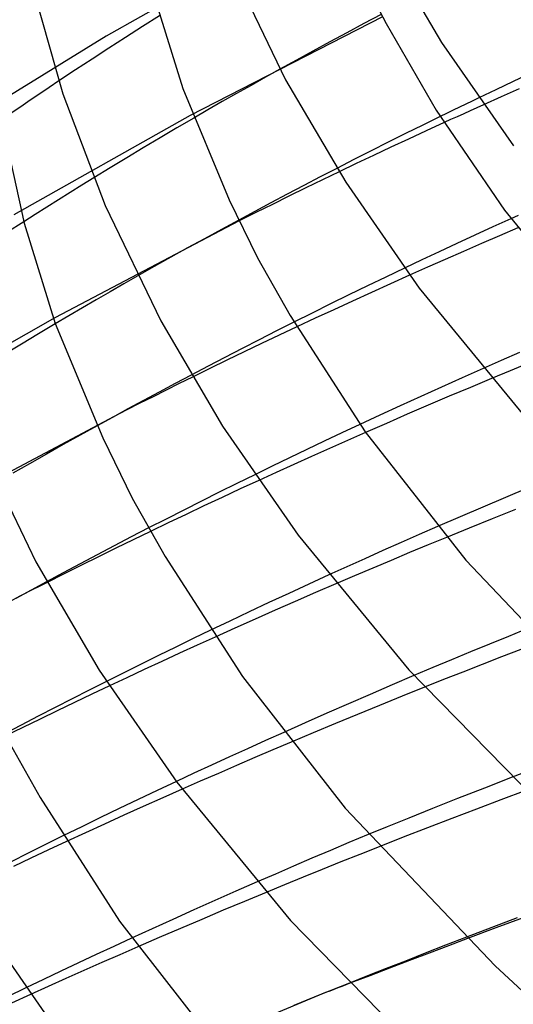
# Model space of a CAD drawing. Header units: millimetres. Extents: x -247 to 247, y -141 to 230.
# Tile 25 of 99: x -157 to -140, y 97 to 131. Entities that reach past the tile are written whole.
import ezdxf

# ---------------------------------------------------------------- set-up
doc = ezdxf.new("R2010")
doc.units = ezdxf.units.MM
doc.layers.add('HIDDEN', color=7, linetype='Continuous')
doc.layers.add('THICK', color=7, linetype='Continuous')

msp = doc.modelspace()

# ---------------------------------------------------------------- linework, layer by layer
at = {"layer": 'HIDDEN'}
for p, q in [((-148.415, 134.137), (-154.345, 130.792)), ((-152.493, 131.49), (-153.081, 131.12)), ((-144.735, 131.463), (-151.419, 128.032)), ((-144.777, 131.543), (-145.38, 131.224)), ((-153.081, 131.12), (-153.666, 130.748)), ((-145.38, 131.224), (-145.977, 130.906)), ((-154.345, 130.792), (-159.978, 127.316)), ((-153.666, 130.748), (-154.249, 130.374)), ((-145.977, 130.906), (-146.567, 130.589)), ((-146.567, 130.589), (-147.151, 130.272)), ((-154.249, 130.374), (-154.831, 129.995)), ((-147.151, 130.272), (-147.728, 129.957)), ((-154.831, 129.995), (-155.411, 129.615)), ((-147.728, 129.957), (-148.297, 129.643)), ((-155.411, 129.615), (-155.989, 129.232)), ((-139.57, 129.502), (-140.181, 129.215)), ((-140.181, 129.215), (-140.786, 128.928)), ((-140.786, 128.928), (-141.386, 128.642)), ((-139.982, 128.955), (-140.602, 128.68)), ((-140.602, 128.68), (-141.219, 128.404)), ((-151.419, 128.032), (-157.555, 124.583)), ((-151.296, 127.941), (-151.885, 127.598)), ((-143.327, 127.698), (-143.929, 127.4)), ((-142.722, 127.995), (-143.327, 127.698)), ((-142.588, 127.783), (-143.209, 127.498)), ((-151.885, 127.598), (-152.47, 127.254)), ((-143.929, 127.4), (-144.53, 127.1)), ((-143.209, 127.498), (-143.826, 127.213)), ((-152.47, 127.254), (-153.051, 126.908)), ((-144.53, 127.1), (-145.128, 126.799)), ((-143.826, 127.213), (-144.438, 126.928)), ((-153.051, 126.908), (-153.63, 126.561)), ((-145.128, 126.799), (-145.724, 126.497)), ((-145.044, 126.643), (-145.645, 126.358)), ((-144.438, 126.928), (-145.044, 126.643)), ((-153.63, 126.561), (-154.205, 126.213)), ((-145.724, 126.497), (-146.316, 126.194)), ((-145.645, 126.358), (-146.24, 126.073)), ((-154.205, 126.213), (-154.776, 125.864)), ((-157.211, 124.34), (-157.802, 123.96)), ((-149.717, 124.365), (-156.128, 121.003)), ((-149.733, 124.397), (-150.333, 124.072)), ((-140.268, 124.444), (-140.898, 124.158)), ((-150.333, 124.072), (-150.926, 123.749)), ((-140.898, 124.158), (-141.523, 123.871)), ((-140.026, 124.124), (-140.659, 123.852)), ((-150.926, 123.749), (-151.511, 123.426)), ((-142.143, 123.584), (-142.758, 123.297)), ((-141.523, 123.871), (-142.143, 123.584)), ((-141.29, 123.58), (-141.919, 123.306)), ((-140.659, 123.852), (-141.29, 123.58)), ((-151.511, 123.426), (-152.092, 123.103)), ((-142.758, 123.297), (-143.367, 123.011)), ((-141.919, 123.306), (-142.546, 123.031)), ((-152.092, 123.103), (-152.671, 122.779)), ((-143.367, 123.011), (-143.971, 122.725)), ((-142.546, 123.031), (-143.17, 122.755)), ((-152.671, 122.779), (-153.246, 122.453)), ((-143.17, 122.755), (-143.791, 122.478)), ((-156.128, 121.003), (-162.045, 117.618)), ((-147.812, 120.846), (-148.416, 120.542)), ((-156.113, 120.79), (-156.701, 120.439)), ((-148.416, 120.542), (-149.018, 120.236)), ((-147.715, 120.681), (-148.328, 120.392)), ((-156.701, 120.439), (-157.286, 120.088)), ((-149.018, 120.236), (-149.616, 119.93)), ((-148.328, 120.392), (-148.935, 120.104)), ((-157.286, 120.088), (-157.867, 119.735)), ((-149.616, 119.93), (-150.211, 119.623)), ((-149.538, 119.815), (-150.141, 119.524)), ((-148.935, 120.104), (-149.538, 119.815)), ((-139.962, 119.795), (-140.599, 119.517)), ((-150.211, 119.623), (-150.801, 119.316)), ((-150.141, 119.524), (-150.743, 119.231)), ((-140.599, 119.517), (-141.233, 119.238)), ((-150.801, 119.316), (-151.387, 119.009)), ((-150.743, 119.231), (-151.344, 118.936)), ((-140.296, 119.155), (-140.939, 118.888)), ((-139.651, 119.42), (-140.296, 119.155)), ((-154.071, 117.569), (-160.34, 114.235)), ((-154.661, 117.245), (-155.251, 116.918)), ((-145.521, 117.292), (-146.141, 117.001)), ((-155.251, 116.918), (-155.839, 116.589)), ((-146.141, 117.001), (-146.755, 116.711)), ((-145.95, 116.735), (-146.574, 116.458)), ((-145.323, 117.012), (-145.95, 116.735)), ((-155.839, 116.589), (-156.424, 116.259)), ((-147.363, 116.422), (-147.969, 116.131)), ((-146.755, 116.711), (-147.363, 116.422)), ((-146.574, 116.458), (-147.196, 116.18)), ((-156.424, 116.259), (-157.007, 115.928)), ((-147.969, 116.131), (-148.573, 115.839)), ((-147.196, 116.18), (-147.814, 115.901)), ((-157.007, 115.928), (-157.586, 115.596)), ((-148.573, 115.839), (-149.177, 115.544)), ((-147.814, 115.901), (-148.428, 115.622)), ((-148.428, 115.622), (-149.039, 115.343)), ((-152.866, 113.692), (-153.469, 113.381)), ((-142.814, 113.743), (-143.452, 113.465)), ((-153.469, 113.381), (-154.068, 113.069)), ((-152.798, 113.575), (-153.402, 113.283)), ((-143.452, 113.465), (-144.087, 113.185)), ((-142.504, 113.366), (-143.147, 113.102)), ((-154.068, 113.069), (-154.662, 112.758)), ((-154.004, 112.989), (-154.606, 112.694)), ((-153.402, 113.283), (-154.004, 112.989)), ((-144.087, 113.185), (-144.72, 112.905)), ((-143.147, 113.102), (-143.789, 112.835)), ((-154.662, 112.758), (-155.252, 112.446)), ((-154.606, 112.694), (-155.206, 112.396)), ((-145.349, 112.624), (-145.975, 112.343)), ((-144.72, 112.905), (-145.349, 112.624)), ((-143.789, 112.835), (-144.431, 112.567)), ((-155.252, 112.446), (-155.836, 112.134)), ((-155.206, 112.396), (-155.804, 112.098)), ((-145.975, 112.343), (-146.597, 112.061)), ((-145.072, 112.297), (-145.711, 112.025)), ((-144.431, 112.567), (-145.072, 112.297)), ((-155.836, 112.134), (-156.415, 111.824)), ((-155.804, 112.098), (-156.401, 111.798)), ((-145.711, 112.025), (-146.35, 111.752)), ((-157.341, 111.321), (-163.727, 107.923)), ((-150.714, 110.139), (-151.319, 109.847)), ((-150.555, 109.901), (-151.178, 109.619)), ((-140.351, 109.925), (-141.013, 109.655)), ((-139.684, 110.195), (-140.351, 109.925)), ((-151.925, 109.553), (-152.529, 109.258)), ((-151.319, 109.847), (-151.925, 109.553)), ((-151.178, 109.619), (-151.797, 109.337)), ((-141.013, 109.655), (-141.67, 109.384)), ((-152.529, 109.258), (-153.132, 108.96)), ((-151.797, 109.337), (-152.412, 109.054)), ((-141.67, 109.384), (-142.326, 109.111)), ((-140.595, 109.212), (-141.269, 108.949)), ((-139.919, 109.473), (-140.595, 109.212)), ((-153.132, 108.96), (-153.733, 108.662)), ((-152.412, 109.054), (-153.023, 108.771)), ((-142.326, 109.111), (-142.982, 108.837)), ((-141.269, 108.949), (-141.938, 108.686)), ((-153.733, 108.662), (-154.332, 108.361)), ((-153.023, 108.771), (-153.629, 108.489)), ((-142.982, 108.837), (-143.636, 108.561)), ((-141.938, 108.686), (-142.605, 108.423)), ((-153.629, 108.489), (-154.231, 108.206)), ((-142.605, 108.423), (-143.267, 108.159)), ((-148.169, 106.587), (-148.801, 106.304)), ((-148.801, 106.304), (-149.429, 106.02)), ((-147.906, 106.251), (-148.542, 105.981)), ((-149.429, 106.02), (-150.054, 105.736)), ((-148.542, 105.981), (-149.177, 105.71)), ((-150.674, 105.451), (-151.289, 105.166)), ((-150.054, 105.736), (-150.674, 105.451)), ((-149.81, 105.437), (-150.441, 105.163)), ((-149.177, 105.71), (-149.81, 105.437)), ((-151.289, 105.166), (-151.9, 104.882)), ((-150.441, 105.163), (-151.07, 104.888)), ((-139.547, 105.291), (-140.22, 105.029)), ((-151.07, 104.888), (-151.697, 104.613)), ((-145.229, 103.035), (-145.905, 102.754)), ((-156.452, 102.689), (-157.054, 102.389)), ((-155.848, 102.987), (-156.452, 102.689)), ((-155.728, 102.791), (-156.346, 102.504)), ((-145.905, 102.754), (-146.545, 102.484)), ((-157.054, 102.389), (-157.654, 102.088)), ((-156.346, 102.504), (-156.96, 102.217)), ((-146.545, 102.484), (-147.184, 102.212)), ((-145.515, 102.346), (-146.177, 102.082)), ((-144.849, 102.61), (-145.515, 102.346)), ((-156.96, 102.217), (-157.569, 101.93)), ((-147.184, 102.212), (-147.822, 101.939)), ((-146.177, 102.082), (-146.834, 101.817)), ((-148.459, 101.664), (-149.094, 101.388)), ((-147.822, 101.939), (-148.459, 101.664)), ((-146.834, 101.817), (-147.488, 101.553)), ((-147.488, 101.553), (-148.137, 101.288)), ((-148.137, 101.288), (-148.781, 101.023)), ((-153.457, 99.435), (-154.078, 99.148)), ((-141.815, 99.465), (-142.535, 99.186)), ((-141.772, 99.422), (-142.436, 99.173)), ((-154.078, 99.148), (-154.694, 98.862)), ((-153.238, 99.135), (-153.867, 98.86)), ((-143.111, 98.918), (-143.795, 98.658)), ((-142.535, 99.186), (-143.243, 98.91)), ((-142.436, 99.173), (-143.111, 98.918)), ((-155.306, 98.575), (-155.918, 98.286)), ((-154.694, 98.862), (-155.306, 98.575)), ((-154.494, 98.585), (-155.119, 98.309)), ((-153.867, 98.86), (-154.494, 98.585)), ((-143.935, 98.64), (-144.607, 98.376)), ((-143.795, 98.658), (-144.484, 98.395)), ((-143.243, 98.91), (-143.935, 98.64)), ((-155.918, 98.286), (-156.529, 97.996)), ((-155.119, 98.309), (-155.741, 98.032)), ((-144.607, 98.376), (-145.255, 98.12)), ((-144.484, 98.395), (-145.176, 98.13)), ((-156.529, 97.996), (-157.138, 97.704)), ((-155.741, 98.032), (-156.36, 97.754)), ((-145.255, 98.12), (-145.876, 97.873)), ((-145.176, 98.13), (-145.868, 97.865)), ((-156.36, 97.754), (-156.976, 97.476)), ((-146.709, 97.54), (-159.695, 92.16))]:
    msp.add_line(p, q, dxfattribs=at)
at = {"layer": 'THICK'}
for p, q in [((-144.72, 134.055), (-142.675, 130.571)), ((-149.977, 133.167), (-148.101, 129.272)), ((-156.813, 132.184), (-155.846, 128.786)), ((-152.733, 132.362), (-151.679, 128.97)), ((-144.954, 131.888), (-144.609, 131.226)), ((-144.609, 131.226), (-142.861, 128.217)), ((-142.675, 130.571), (-140.178, 126.971)), ((-148.297, 129.643), (-148.802, 129.362)), ((-155.989, 129.232), (-156.323, 129.009)), ((-149.305, 129.079), (-149.806, 128.796)), ((-148.802, 129.362), (-149.305, 129.079)), ((-148.101, 129.272), (-146.009, 125.708)), ((-156.656, 128.785), (-156.988, 128.561)), ((-156.323, 129.009), (-156.656, 128.785)), ((-155.846, 128.786), (-154.377, 124.901)), ((-151.679, 128.97), (-150.066, 125.096)), ((-149.806, 128.796), (-150.305, 128.512)), ((-156.988, 128.561), (-157.317, 128.337)), ((-150.305, 128.512), (-150.802, 128.227)), ((-141.832, 128.427), (-142.055, 128.319)), ((-141.609, 128.535), (-141.832, 128.427)), ((-141.386, 128.642), (-141.609, 128.535)), ((-141.219, 128.404), (-141.448, 128.301)), ((-157.317, 128.337), (-157.645, 128.112)), ((-150.802, 128.227), (-151.296, 127.941)), ((-142.861, 128.217), (-140.491, 124.743)), ((-142.5, 128.103), (-142.722, 127.995)), ((-142.277, 128.211), (-142.5, 128.103)), ((-142.055, 128.319), (-142.277, 128.211)), ((-141.906, 128.094), (-142.134, 127.99)), ((-141.677, 128.197), (-141.906, 128.094)), ((-141.448, 128.301), (-141.677, 128.197)), ((-157.935, 127.676), (-157.198, 124.289)), ((-142.361, 127.887), (-142.588, 127.783)), ((-142.134, 127.99), (-142.361, 127.887)), ((-146.316, 126.194), (-146.896, 125.894)), ((-146.24, 126.073), (-146.822, 125.793)), ((-154.776, 125.864), (-155.187, 125.612)), ((-146.896, 125.894), (-147.473, 125.595)), ((-146.822, 125.793), (-147.404, 125.511)), ((-146.009, 125.708), (-143.455, 122.027)), ((-155.595, 125.358), (-156.002, 125.105)), ((-155.187, 125.612), (-155.595, 125.358)), ((-148.045, 125.295), (-148.613, 124.995)), ((-147.473, 125.595), (-148.045, 125.295)), ((-147.404, 125.511), (-147.984, 125.227)), ((-156.002, 125.105), (-156.407, 124.85)), ((-150.066, 125.096), (-149.082, 123.086)), ((-148.613, 124.995), (-149.175, 124.696)), ((-148.563, 124.941), (-149.141, 124.654)), ((-147.984, 125.227), (-148.563, 124.941)), ((-156.81, 124.595), (-157.211, 124.34)), ((-156.407, 124.85), (-156.81, 124.595)), ((-154.377, 124.901), (-152.447, 120.896)), ((-149.175, 124.696), (-149.733, 124.397)), ((-149.141, 124.654), (-149.717, 124.365)), ((-140.491, 124.743), (-137.057, 120.511)), ((-157.198, 124.289), (-156.117, 120.8)), ((-140.015, 124.559), (-140.268, 124.444)), ((-149.082, 123.086), (-147.949, 121.08)), ((-143.971, 122.725), (-144.614, 122.417)), ((-153.246, 122.453), (-153.729, 122.178)), ((-144.614, 122.417), (-145.256, 122.107)), ((-143.791, 122.478), (-144.456, 122.18)), ((-154.21, 121.902), (-154.689, 121.625)), ((-153.729, 122.178), (-154.21, 121.902)), ((-145.256, 122.107), (-145.898, 121.795)), ((-145.118, 121.881), (-145.774, 121.581)), ((-144.456, 122.18), (-145.118, 121.881)), ((-143.455, 122.027), (-139.714, 117.479)), ((-154.689, 121.625), (-155.165, 121.348)), ((-145.898, 121.795), (-146.538, 121.48)), ((-145.774, 121.581), (-146.427, 121.281)), ((-155.165, 121.348), (-155.64, 121.069)), ((-147.176, 121.164), (-147.812, 120.846)), ((-146.538, 121.48), (-147.176, 121.164)), ((-146.427, 121.281), (-147.074, 120.981)), ((-155.64, 121.069), (-156.113, 120.79)), ((-152.447, 120.896), (-150.296, 117.23)), ((-147.949, 121.08), (-145.335, 117.03)), ((-147.074, 120.981), (-147.715, 120.681)), ((-156.117, 120.8), (-154.463, 116.822)), ((-141.233, 119.238), (-141.96, 118.915)), ((-151.387, 119.009), (-151.946, 118.713)), ((-151.344, 118.936), (-151.802, 118.71)), ((-141.96, 118.915), (-142.683, 118.591)), ((-140.939, 118.888), (-141.674, 118.58)), ((-152.258, 118.483), (-152.713, 118.256)), ((-151.946, 118.713), (-152.5, 118.418)), ((-151.802, 118.71), (-152.258, 118.483)), ((-142.683, 118.591), (-143.401, 118.267)), ((-141.674, 118.58), (-142.408, 118.27)), ((-153.049, 118.124), (-153.592, 117.83)), ((-152.713, 118.256), (-153.167, 118.027)), ((-152.5, 118.418), (-153.049, 118.124)), ((-143.401, 118.267), (-144.114, 117.942)), ((-142.408, 118.27), (-143.14, 117.958)), ((-153.592, 117.83), (-154.129, 117.537)), ((-153.62, 117.798), (-154.071, 117.569)), ((-153.167, 118.027), (-153.62, 117.798)), ((-144.114, 117.942), (-144.82, 117.617)), ((-143.14, 117.958), (-143.87, 117.644)), ((-154.129, 117.537), (-154.661, 117.245)), ((-144.82, 117.617), (-145.521, 117.292)), ((-143.87, 117.644), (-144.598, 117.329)), ((-150.296, 117.23), (-147.669, 113.442)), ((-144.598, 117.329), (-145.323, 117.012)), ((-154.463, 116.822), (-153.436, 114.725)), ((-145.335, 117.03), (-141.835, 112.571)), ((-158.777, 116.636), (-156.794, 112.519)), ((-149.177, 115.544), (-149.798, 115.239)), ((-149.798, 115.239), (-150.416, 114.932)), ((-149.678, 115.048), (-150.313, 114.753)), ((-149.039, 115.343), (-149.678, 115.048)), ((-139.668, 115.084), (-140.458, 114.752)), ((-153.436, 114.725), (-152.294, 112.7)), ((-150.416, 114.932), (-151.033, 114.624)), ((-150.313, 114.753), (-150.942, 114.458)), ((-140.458, 114.752), (-141.245, 114.418)), ((-151.033, 114.624), (-151.647, 114.314)), ((-150.942, 114.458), (-151.566, 114.164)), ((-141.245, 114.418), (-142.031, 114.081)), ((-140.107, 114.335), (-140.913, 114.012)), ((-152.258, 114.004), (-152.866, 113.692)), ((-151.647, 114.314), (-152.258, 114.004)), ((-151.566, 114.164), (-152.184, 113.87)), ((-142.031, 114.081), (-142.814, 113.743)), ((-140.913, 114.012), (-141.712, 113.69)), ((-152.184, 113.87), (-152.798, 113.575)), ((-141.712, 113.69), (-142.504, 113.366)), ((-147.669, 113.442), (-143.82, 108.764)), ((-152.294, 112.7), (-149.607, 108.526)), ((-156.794, 112.519), (-154.583, 108.751)), ((-141.835, 112.571), (-136.774, 107.258)), ((-146.597, 112.061), (-147.298, 111.74)), ((-156.415, 111.824), (-156.951, 111.533)), ((-156.715, 111.639), (-156.872, 111.56)), ((-156.558, 111.719), (-156.715, 111.639)), ((-156.401, 111.798), (-156.558, 111.719)), ((-147.298, 111.74), (-147.994, 111.42)), ((-146.35, 111.752), (-147.058, 111.446)), ((-156.951, 111.533), (-157.482, 111.244)), ((-157.184, 111.401), (-157.341, 111.321)), ((-157.028, 111.48), (-157.184, 111.401)), ((-156.872, 111.56), (-157.028, 111.48)), ((-147.994, 111.42), (-148.684, 111.099)), ((-147.058, 111.446), (-147.764, 111.14)), ((-148.684, 111.099), (-149.367, 110.779)), ((-147.764, 111.14), (-148.467, 110.831)), ((-149.367, 110.779), (-150.044, 110.458)), ((-148.467, 110.831), (-149.166, 110.522)), ((-150.044, 110.458), (-150.714, 110.139)), ((-149.863, 110.212), (-150.555, 109.901)), ((-149.166, 110.522), (-149.863, 110.212)), ((-154.583, 108.751), (-151.882, 104.858)), ((-149.607, 108.526), (-146.027, 103.956)), ((-143.636, 108.561), (-144.399, 108.236)), ((-143.82, 108.764), (-139.081, 103.925)), ((-154.332, 108.361), (-154.932, 108.059)), ((-154.231, 108.206), (-154.839, 107.918)), ((-144.399, 108.236), (-145.16, 107.909)), ((-143.267, 108.159), (-144.052, 107.843)), ((-154.932, 108.059), (-155.529, 107.755)), ((-154.839, 107.918), (-155.442, 107.631)), ((-145.16, 107.909), (-145.917, 107.581)), ((-144.052, 107.843), (-144.831, 107.527)), ((-155.529, 107.755), (-156.122, 107.451)), ((-155.442, 107.631), (-156.043, 107.342)), ((-145.917, 107.581), (-146.672, 107.251)), ((-144.831, 107.527), (-145.604, 107.211)), ((-156.713, 107.146), (-157.299, 106.841)), ((-156.122, 107.451), (-156.713, 107.146)), ((-156.043, 107.342), (-156.644, 107.051)), ((-146.672, 107.251), (-147.423, 106.92)), ((-145.604, 107.211), (-146.372, 106.893)), ((-157.299, 106.841), (-157.881, 106.536)), ((-156.644, 107.051), (-157.244, 106.758)), ((-147.423, 106.92), (-148.169, 106.587)), ((-146.372, 106.893), (-147.139, 106.573)), ((-157.244, 106.758), (-157.843, 106.463)), ((-147.139, 106.573), (-147.906, 106.251)), ((-157.791, 106.363), (-156.641, 104.323)), ((-151.9, 104.882), (-152.569, 104.568)), ((-151.882, 104.858), (-147.926, 100.049)), ((-140.22, 105.029), (-141.189, 104.651)), ((-152.569, 104.568), (-153.231, 104.254)), ((-151.697, 104.613), (-152.378, 104.311)), ((-141.189, 104.651), (-142.118, 104.285)), ((-139.75, 104.567), (-140.61, 104.244)), ((-156.641, 104.323), (-153.881, 100.027)), ((-153.231, 104.254), (-153.887, 103.941)), ((-152.378, 104.311), (-153.056, 104.008)), ((-142.118, 104.285), (-142.998, 103.936)), ((-140.61, 104.244), (-141.467, 103.92)), ((-153.887, 103.941), (-154.541, 103.625)), ((-153.056, 104.008), (-153.731, 103.704)), ((-146.027, 103.956), (-140.816, 98.474)), ((-142.998, 103.936), (-143.817, 103.609)), ((-141.467, 103.92), (-142.319, 103.594)), ((-154.541, 103.625), (-155.195, 103.307)), ((-154.401, 103.4), (-155.067, 103.096)), ((-153.731, 103.704), (-154.401, 103.4)), ((-143.817, 103.609), (-144.564, 103.307)), ((-142.319, 103.594), (-143.168, 103.267)), ((-155.195, 103.307), (-155.848, 102.987)), ((-155.067, 103.096), (-155.728, 102.791)), ((-144.564, 103.307), (-145.229, 103.035)), ((-143.168, 103.267), (-144.011, 102.939)), ((-144.011, 102.939), (-144.849, 102.61)), ((-149.094, 101.388), (-149.832, 101.065)), ((-149.832, 101.065), (-150.566, 100.74)), ((-148.781, 101.023), (-149.527, 100.713)), ((-150.566, 100.74), (-151.297, 100.414)), ((-149.527, 100.713), (-150.272, 100.402)), ((-151.297, 100.414), (-152.022, 100.088)), ((-150.272, 100.402), (-151.016, 100.088)), ((-158.87, 100.273), (-156.096, 96.274)), ((-153.881, 100.027), (-150.223, 95.346)), ((-152.022, 100.088), (-152.742, 99.761)), ((-151.016, 100.088), (-151.759, 99.772)), ((-147.926, 100.049), (-143.054, 95.074)), ((-140.047, 100.145), (-140.934, 99.805)), ((-139.841, 100.14), (-140.784, 99.791)), ((-152.742, 99.761), (-153.457, 99.435)), ((-151.759, 99.772), (-152.499, 99.454)), ((-140.934, 99.805), (-141.815, 99.465)), ((-140.784, 99.791), (-141.772, 99.422)), ((-152.499, 99.454), (-153.238, 99.135)), ((-140.816, 98.474), (-138.762, 96.567)), ((-157.138, 97.704), (-157.777, 97.396)), ((-145.876, 97.873), (-146.907, 97.46)), ((-146.569, 97.594), (-146.709, 97.54)), ((-146.429, 97.648), (-146.569, 97.594)), ((-146.289, 97.702), (-146.429, 97.648)), ((-146.149, 97.756), (-146.289, 97.702)), ((-146.009, 97.81), (-146.149, 97.756)), ((-145.868, 97.865), (-146.009, 97.81)), ((-156.976, 97.476), (-157.631, 97.178)), ((-146.907, 97.46), (-147.816, 97.091))]:
    msp.add_line(p, q, dxfattribs=at)

doc.saveas('drawing.dxf')
